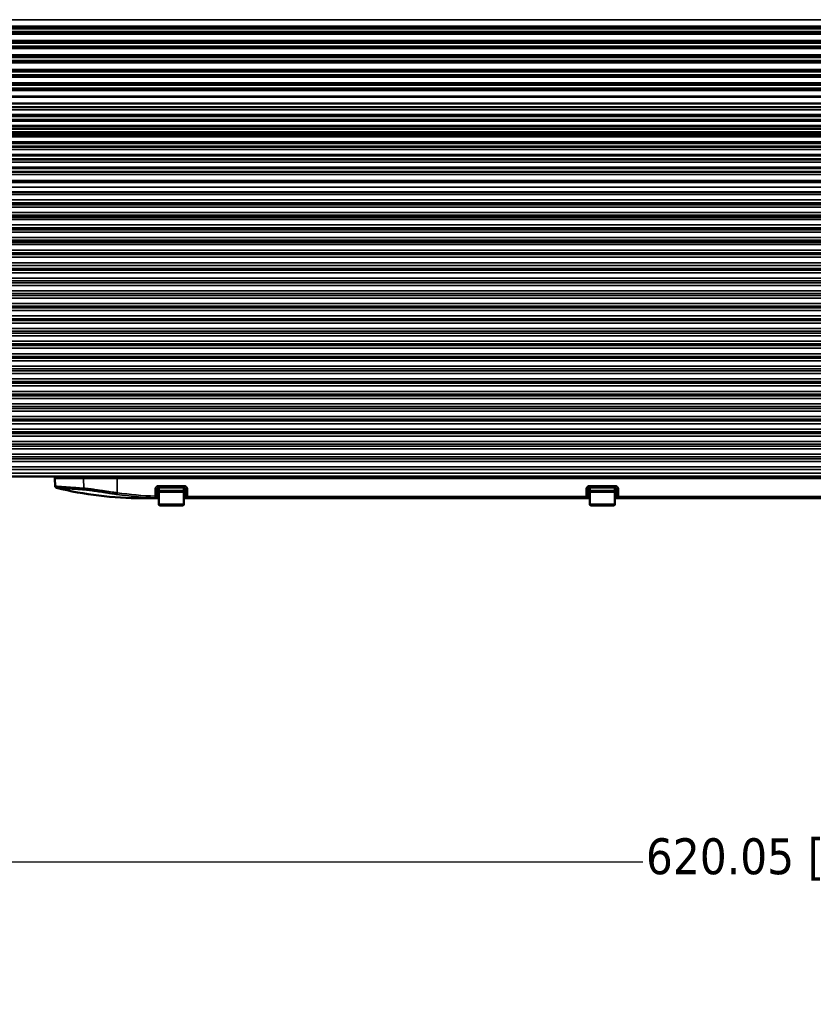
# Paper-space layout 'Sheet_1' of a CAD drawing. Header units: millimetres. Extents: x 0 to 118, y 0 to 118.
# Tile 55 of 206: x 19 to 28, y 50 to 61. Entities that reach past the tile are written whole.
import ezdxf

# ---------------------------------------------------------------- set-up
doc = ezdxf.new("R2010")
doc.units = ezdxf.units.MM
for name, color, linetype, lineweight in [('Dimension (ANSI)', 7, 'Continuous', 25), ('Visible (ANSI)', 7, 'Continuous', 50), ('Visible Narrow (ANSI)', 7, 'Continuous', 35)]:
    doc.layers.add(name, color=color, linetype=linetype, lineweight=lineweight)
doc.styles.add('Note Text (ANSI)', font='tahoma.ttf')
doc.dimstyles.new('Default - mm (ANSI)', dxfattribs={"dimtxt": 0.393701, "dimasz": 0.098425, "dimexe": 0.125, "dimexo": 0.063, "dimgap": 0.031496, "dimtad": 0, "dimtoh": 1, "dimlfac": 25.4, "dimrnd": 1e-08, "dimzin": 4, "dimdsep": 46, "dimtxsty": 'Note Text (ANSI)', "dimcen": 0.09, "dimdle": 0.393701, "dimclrd": 256, "dimclre": 256, "dimclrt": 256, "dimadec": 1, "dimazin": 1, "dimtfac": 0.3048, "dimtofl": 0, "dimtmove": 0, "dimatfit": 3, "dimfxl": 1, "dimtolj": 1, "dimtzin": 4, "dimlwd": -1, "dimlwe": -1, "dimarcsym": 0})

# ---------------------------------------------------------------- blocks, each defined once
blk = doc.blocks.new('*D12')
at = {"layer": 'Defpoints', "color": 0, "transparency": 16777216}
for p in [(15.92, 58.663), (40.332, 58.653), (15.92, 51.732)]:
    blk.add_point(p, dxfattribs=at)
at = {"layer": 'Dimension (ANSI)', "transparency": 16777216}
for p, q in [((15.92, 58.6), (15.92, 51.607)), ((40.332, 58.59), (40.332, 51.607)), ((16.019, 51.732), (26.192, 51.732)), ((40.233, 51.732), (30.06, 51.732))]:
    blk.add_line(p, q, dxfattribs=at)
for points in [[(16.019, 51.748), (16.019, 51.715), (15.92, 51.732)], [(40.233, 51.748), (40.233, 51.715), (40.332, 51.732)]]:
    blk.add_solid(points, dxfattribs=at)
at = {"layer": 'Dimension (ANSI)', "transparency": 16777216, "insert": (26.224, 51.989), "char_height": 0.3937, "attachment_point": 1, "style": 'Note Text (ANSI)'}
blk.add_mtext('\\A1;620.05 [24.4 in]', dxfattribs=at)

psp = doc.layouts.new('Sheet_1')

# ---------------------------------------------------------------- linework, layer by layer
at = {"layer": 'Visible (ANSI)'}
for p, q in [((47.4311, 60.87469), (8.78543, 60.87469)), ((47.4311, 60.87445), (8.78543, 60.87445)), ((47.4311, 60.8742), (8.78543, 60.8742)), ((47.4311, 60.87396), (8.78543, 60.87396)), ((47.4311, 60.87372), (8.78543, 60.87372)), ((47.4311, 60.87348), (8.78543, 60.87348)), ((47.4311, 60.87323), (8.78543, 60.87323)), ((47.4311, 60.87299), (8.78543, 60.87299)), ((47.4311, 60.87275), (8.78543, 60.87275)), ((47.4311, 60.87251), (8.78543, 60.87251)), ((47.4311, 60.87226), (8.78543, 60.87226)), ((47.4311, 60.87202), (8.78543, 60.87202)), ((47.4311, 60.87178), (8.78543, 60.87178)), ((47.4311, 60.87154), (8.78543, 60.87154)), ((47.4311, 60.87131), (8.78543, 60.87131)), ((47.4311, 60.87082), (8.78543, 60.87082)), ((47.4311, 60.83145), (8.78543, 60.83145)), ((47.4311, 60.8311), (8.78543, 60.8311)), ((47.4311, 60.83087), (8.78543, 60.83087)), ((47.4311, 60.83064), (8.78543, 60.83064)), ((47.4311, 60.83041), (8.78543, 60.83041)), ((47.4311, 60.83018), (8.78543, 60.83018)), ((47.4311, 60.82995), (8.78543, 60.82995)), ((47.4311, 60.82971), (8.78543, 60.82971)), ((47.4311, 60.82948), (8.78543, 60.82948)), ((47.4311, 60.82926), (8.78543, 60.82926)), ((47.4311, 60.82903), (8.78543, 60.82903)), ((47.4311, 60.8288), (8.78543, 60.8288)), ((47.4311, 60.82856), (8.78543, 60.82856)), ((47.4311, 60.82833), (8.78543, 60.82833)), ((47.4311, 60.8281), (8.78543, 60.8281)), ((47.4311, 60.82788), (8.78543, 60.82788)), ((47.4311, 60.71707), (8.78543, 60.71707)), ((47.4311, 60.71684), (8.78543, 60.71684)), ((47.4311, 60.7166), (8.78543, 60.7166)), ((47.4311, 60.71637), (8.78543, 60.71637)), ((47.4311, 60.71613), (8.78543, 60.71613)), ((47.4311, 60.71589), (8.78543, 60.71589)), ((47.4311, 60.71566), (8.78543, 60.71566)), ((47.4311, 60.71542), (8.78543, 60.71542)), ((47.4311, 60.71518), (8.78543, 60.71518)), ((47.4311, 60.71495), (8.78543, 60.71495)), ((47.4311, 60.71471), (8.78543, 60.71471)), ((47.4311, 60.71448), (8.78543, 60.71448)), ((47.4311, 60.71424), (8.78543, 60.71424)), ((47.4311, 60.71402), (8.78543, 60.71402)), ((47.4311, 60.71353), (8.78543, 60.71353)), ((47.4311, 60.67416), (8.78543, 60.67416)), ((47.4311, 60.67381), (8.78543, 60.67381)), ((47.4311, 60.67357), (8.78543, 60.67357)), ((47.4311, 60.67333), (8.78543, 60.67333)), ((47.4311, 60.6731), (8.78543, 60.6731)), ((47.4311, 60.67286), (8.78543, 60.67286)), ((47.4311, 60.67262), (8.78543, 60.67262)), ((47.4311, 60.67239), (8.78543, 60.67239)), ((47.4311, 60.67215), (8.78543, 60.67215)), ((47.4311, 60.67192), (8.78543, 60.67192)), ((47.4311, 60.67168), (8.78543, 60.67168)), ((47.4311, 60.67144), (8.78543, 60.67144)), ((47.4311, 60.67121), (8.78543, 60.67121)), ((47.4311, 60.67097), (8.78543, 60.67097)), ((47.4311, 60.67074), (8.78543, 60.67074)), ((47.4311, 60.6705), (8.78543, 60.6705)), ((47.4311, 60.55959), (8.78543, 60.55959)), ((47.4311, 60.55936), (8.78543, 60.55936)), ((47.4311, 60.55912), (8.78543, 60.55912)), ((47.4311, 60.55888), (8.78543, 60.55888)), ((47.4311, 60.55865), (8.78543, 60.55865)), ((47.4311, 60.55841), (8.78543, 60.55841)), ((47.4311, 60.55818), (8.78543, 60.55818)), ((47.4311, 60.55794), (8.78543, 60.55794)), ((47.4311, 60.5577), (8.78543, 60.5577)), ((47.4311, 60.55747), (8.78543, 60.55747)), ((47.4311, 60.55723), (8.78543, 60.55723)), ((47.4311, 60.557), (8.78543, 60.557)), ((47.4311, 60.55676), (8.78543, 60.55676)), ((47.4311, 60.55654), (8.78543, 60.55654)), ((47.4311, 60.55605), (8.78543, 60.55605)), ((47.4311, 60.51668), (8.78543, 60.51668)), ((47.4311, 60.51633), (8.78543, 60.51633)), ((47.4311, 60.51609), (8.78543, 60.51609)), ((47.4311, 60.51585), (8.78543, 60.51585)), ((47.4311, 60.51562), (8.78543, 60.51562)), ((47.4311, 60.51538), (8.78543, 60.51538)), ((47.4311, 60.51514), (8.78543, 60.51514)), ((47.4311, 60.51491), (8.78543, 60.51491)), ((47.4311, 60.51467), (8.78543, 60.51467)), ((47.4311, 60.51444), (8.78543, 60.51444)), ((47.4311, 60.5142), (8.78543, 60.5142)), ((47.4311, 60.51396), (8.78543, 60.51396)), ((47.4311, 60.51373), (8.78543, 60.51373)), ((47.4311, 60.51349), (8.78543, 60.51349)), ((47.4311, 60.51326), (8.78543, 60.51326)), ((47.4311, 60.51302), (8.78543, 60.51302)), ((8.78543, 60.41778), (47.4311, 60.41779)), ((8.78543, 60.40211), (47.4311, 60.40211)), ((47.4311, 60.40188), (8.78543, 60.40188)), ((47.4311, 60.40164), (8.78543, 60.40164)), ((47.4311, 60.4014), (8.78543, 60.4014)), ((47.4311, 60.40117), (8.78543, 60.40117)), ((47.4311, 60.40093), (8.78543, 60.40093)), ((47.4311, 60.4007), (8.78543, 60.4007)), ((47.4311, 60.40046), (8.78543, 60.40046)), ((47.4311, 60.40022), (8.78543, 60.40022)), ((47.4311, 60.39999), (8.78543, 60.39999)), ((47.4311, 60.39975), (8.78543, 60.39975)), ((47.4311, 60.39951), (8.78543, 60.39951)), ((47.4311, 60.39928), (8.78543, 60.39928)), ((8.78543, 60.39906), (47.4311, 60.39906)), ((47.4311, 60.39857), (8.78543, 60.39857)), ((47.4311, 60.3592), (8.78543, 60.3592)), ((47.4311, 60.35885), (8.78543, 60.35885)), ((47.4311, 60.35861), (8.78543, 60.35861)), ((47.4311, 60.35837), (8.78543, 60.35837)), ((47.4311, 60.35814), (8.78543, 60.35814)), ((47.4311, 60.3579), (8.78543, 60.3579)), ((47.4311, 60.35766), (8.78543, 60.35766)), ((47.4311, 60.35743), (8.78543, 60.35743)), ((47.4311, 60.35719), (8.78543, 60.35719)), ((47.4311, 60.35696), (8.78543, 60.35696)), ((47.4311, 60.35672), (8.78543, 60.35672)), ((47.4311, 60.35648), (8.78543, 60.35648)), ((47.4311, 60.35625), (8.78543, 60.35625)), ((47.4311, 60.35601), (8.78543, 60.35601)), ((8.78543, 60.35577), (47.4311, 60.35577)), ((47.4311, 60.34133), (8.78543, 60.34133)), ((47.4311, 60.25424), (8.78543, 60.25424)), ((47.4311, 60.254), (8.78543, 60.254)), ((47.4311, 60.25377), (8.78543, 60.25377)), ((47.4311, 60.25353), (8.78543, 60.25353)), ((47.4311, 60.25329), (8.78543, 60.25329)), ((47.4311, 60.25306), (8.78543, 60.25306)), ((47.4311, 60.25282), (8.78543, 60.25282)), ((47.4311, 60.25259), (8.78543, 60.25259)), ((47.4311, 60.25235), (8.78543, 60.25235)), ((47.4311, 60.25211), (8.78543, 60.25211)), ((47.4311, 60.25188), (8.78543, 60.25188)), ((47.4311, 60.25164), (8.78543, 60.25164)), ((47.4311, 60.25142), (8.78543, 60.25142)), ((47.4311, 60.25093), (8.78543, 60.25093)), ((47.4311, 60.21156), (8.78543, 60.21156)), ((47.4311, 60.21121), (8.78543, 60.21121)), ((47.4311, 60.21097), (8.78543, 60.21097)), ((47.4311, 60.21074), (8.78543, 60.21074)), ((47.4311, 60.2105), (8.78543, 60.2105)), ((47.4311, 60.21026), (8.78543, 60.21026)), ((47.4311, 60.21003), (8.78543, 60.21003)), ((47.4311, 60.20979), (8.78543, 60.20979)), ((47.4311, 60.20955), (8.78543, 60.20955)), ((47.4311, 60.20932), (8.78543, 60.20932)), ((47.4311, 60.20908), (8.78543, 60.20908)), ((47.4311, 60.20885), (8.78543, 60.20885)), ((47.4311, 60.20861), (8.78543, 60.20861)), ((47.4311, 60.20837), (8.78543, 60.20837)), ((47.4311, 60.20814), (8.78543, 60.20814)), ((8.78543, 60.04818), (47.4311, 60.04818)), ((47.4311, 60.04794), (8.78543, 60.04794)), ((47.4311, 60.0477), (8.78543, 60.0477)), ((47.4311, 60.04747), (8.78543, 60.04747)), ((47.4311, 60.04723), (8.78543, 60.04723)), ((8.78543, 60.04701), (47.4311, 60.04701)), ((47.4311, 60.04652), (8.78543, 60.04652)), ((47.4311, 60.00715), (8.78543, 60.00715)), ((47.4311, 60.0068), (8.78543, 60.0068)), ((47.4311, 60.00656), (8.78543, 60.00656)), ((47.4311, 60.00633), (8.78543, 60.00633)), ((47.4311, 60.00609), (8.78543, 60.00609)), ((8.78543, 60.00585), (47.4311, 60.00585)), ((8.78543, 59.90991), (47.4311, 59.90991)), ((47.4311, 59.90967), (8.78543, 59.90967)), ((47.4311, 59.90944), (8.78543, 59.90944)), ((8.78543, 59.90921), (47.4311, 59.90921)), ((47.4311, 59.90873), (8.78543, 59.90873)), ((47.4311, 59.86936), (8.78543, 59.86936)), ((47.4311, 59.869), (8.78543, 59.869)), ((47.4311, 59.86877), (8.78543, 59.86877)), ((47.4311, 59.86853), (8.78543, 59.86853)), ((47.4311, 59.86829), (8.78543, 59.86829)), ((8.78543, 59.80172), (47.4311, 59.80172)), ((8.78543, 59.77211), (47.4311, 59.77211)), ((47.4311, 59.77188), (8.78543, 59.77188)), ((47.4311, 59.77164), (8.78543, 59.77164)), ((8.78543, 59.77142), (47.4311, 59.77142)), ((47.4311, 59.77093), (8.78543, 59.77093)), ((47.4311, 59.73156), (8.78543, 59.73156)), ((47.4311, 59.73121), (8.78543, 59.73121)), ((47.4311, 59.73097), (8.78543, 59.73097)), ((47.4311, 59.73074), (8.78543, 59.73074)), ((47.4311, 59.7305), (8.78543, 59.7305)), ((47.4311, 59.73026), (8.78543, 59.73026)), ((8.78543, 59.73003), (47.4311, 59.73003)), ((47.4311, 59.70507), (8.78543, 59.70507)), ((8.78543, 59.61581), (47.4311, 59.61581)), ((47.4311, 59.61558), (8.78543, 59.61558)), ((47.4311, 59.61534), (8.78543, 59.61534)), ((47.4311, 59.61511), (8.78543, 59.61511)), ((47.4311, 59.61487), (8.78543, 59.61487)), ((47.4311, 59.61463), (8.78543, 59.61463)), ((47.4311, 59.6144), (8.78543, 59.6144)), ((47.4311, 59.61416), (8.78543, 59.61416)), ((8.78543, 59.61394), (47.4311, 59.61394)), ((47.4311, 59.61345), (8.78543, 59.61345)), ((47.4311, 59.57408), (8.78543, 59.57408)), ((47.4311, 59.57373), (8.78543, 59.57373)), ((47.4311, 59.57349), (8.78543, 59.57349)), ((47.4311, 59.57326), (8.78543, 59.57326)), ((47.4311, 59.57302), (8.78543, 59.57302)), ((47.4311, 59.57278), (8.78543, 59.57278)), ((47.4311, 59.57255), (8.78543, 59.57255)), ((47.4311, 59.57231), (8.78543, 59.57231)), ((8.78543, 59.57207), (47.4311, 59.57207)), ((8.78543, 59.47731), (47.4311, 59.47731)), ((47.4311, 59.47707), (8.78543, 59.47707)), ((47.4311, 59.47684), (8.78543, 59.47684)), ((47.4311, 59.4766), (8.78543, 59.4766)), ((47.4311, 59.47637), (8.78543, 59.47637)), ((8.78543, 59.47614), (47.4311, 59.47614)), ((47.4311, 59.47566), (8.78543, 59.47566)), ((47.4311, 59.43629), (8.78543, 59.43629)), ((47.4311, 59.43593), (8.78543, 59.43593)), ((47.4311, 59.4357), (8.78543, 59.4357)), ((47.4311, 59.43546), (8.78543, 59.43546)), ((47.4311, 59.43522), (8.78543, 59.43522)), ((47.4311, 59.43499), (8.78543, 59.43499)), ((8.78543, 59.43475), (47.4311, 59.43475)), ((47.4311, 59.33904), (8.78543, 59.33904)), ((47.4311, 59.33881), (8.78543, 59.33881)), ((47.4311, 59.33857), (8.78543, 59.33857)), ((47.4311, 59.33835), (8.78543, 59.33835)), ((47.4311, 59.33786), (8.78543, 59.33786)), ((47.4311, 59.29849), (8.78543, 59.29849)), ((47.4311, 59.29814), (8.78543, 59.29814)), ((47.4311, 59.2979), (8.78543, 59.2979)), ((47.4311, 59.29766), (8.78543, 59.29766)), ((39.13189, 59.18342), (17.08465, 59.18342)), ((17.08465, 59.07595), (39.13189, 59.07595)), ((17.08465, 58.93868), (39.13189, 58.93868)), ((17.08465, 58.80141), (39.13189, 58.80141)), ((17.08465, 58.66414), (39.13189, 58.66414)), ((17.08465, 58.52687), (39.13189, 58.52687)), ((20.31193, 55.95507), (17.11221, 55.95507)), ((20.31193, 55.95507), (20.42832, 55.95507)), ((20.42832, 55.95507), (35.78822, 55.95507)), ((19.74764, 55.84994), (19.74321, 55.93436)), ((20.95908, 55.83696), (20.88386, 55.83696)), ((20.88386, 55.79759), (20.88386, 55.83696)), ((20.95908, 55.83696), (21.08423, 55.83696)), ((21.15945, 55.83696), (21.08423, 55.83696)), ((21.15804, 55.83696), (21.15804, 55.79759)), ((25.68349, 55.83696), (25.60827, 55.83696)), ((25.60827, 55.79759), (25.60827, 55.83696)), ((25.68349, 55.83696), (25.80864, 55.83696)), ((25.88386, 55.83696), (25.80864, 55.83696)), ((25.88245, 55.83696), (25.88245, 55.79759)), ((20.86417, 55.74188), (20.86417, 55.81728)), ((20.86417, 55.74254), (20.86417, 55.74155)), ((20.86417, 55.741), (20.86417, 55.74069)), ((21.15804, 55.79759), (20.88386, 55.79759)), ((20.88386, 55.65192), (20.88386, 55.78578)), ((21.15945, 55.65192), (21.15945, 55.78578)), ((21.17913, 55.81728), (21.17913, 55.73854)), ((25.58858, 55.73854), (25.58858, 55.81728)), ((25.88245, 55.79759), (25.60827, 55.79759)), ((25.60827, 55.65192), (25.60827, 55.78578)), ((25.88386, 55.65192), (25.88386, 55.78578)), ((25.90354, 55.81728), (25.90354, 55.73854)), ((20.88386, 55.71885), (20.69923, 55.71885)), ((20.89567, 55.64011), (21.14764, 55.64011)), ((21.15945, 55.71885), (21.19882, 55.71885)), ((25.5689, 55.71885), (21.19882, 55.71885)), ((25.5689, 55.71885), (25.60827, 55.71885)), ((25.62008, 55.64011), (25.87205, 55.64011)), ((25.88386, 55.71885), (25.92323, 55.71885)), ((30.29331, 55.71885), (25.92323, 55.71885))]:
    psp.add_line(p, q, dxfattribs=at)
for centre, radius, start, end in [((19.76287, 55.93539), 0.01969, 90, 183), ((20.69923, 59.65586), 3.93701, 256.237147, 270), ((20.89567, 55.78578), 0.01181, 90, 180), ((21.14764, 55.78578), 0.01181, 0, 90), ((21.19882, 55.73854), 0.01969, 180, 270), ((25.5689, 55.73854), 0.01969, 270, 0), ((25.62008, 55.78578), 0.01181, 90, 180), ((25.87205, 55.78578), 0.01181, 0, 90), ((25.92323, 55.73854), 0.01969, 180, 270), ((20.89567, 55.65192), 0.01181, 180, 270.000016), ((21.14764, 55.65192), 0.01181, 269.999984, 0), ((25.62008, 55.65192), 0.01181, 180, 270.000016), ((25.87205, 55.65192), 0.01181, 269.999984, 0)]:
    psp.add_arc(centre, radius, start, end, dxfattribs=at)
psp.add_ellipse((20.84449, 55.74069), major_axis=(0.01968, 0), ratio=0.99996082, start_param=0, end_param=0.00003852, dxfattribs=at)
for points, knots in [([(19.76261, 55.83192), (19.76039, 55.83246), (19.75822, 55.83338), (19.75457, 55.83581), (19.75302, 55.83729), (19.75045, 55.84059), (19.74941, 55.84246), (19.74811, 55.84619), (19.74776, 55.84807), (19.74766, 55.84994)], [0, 0, 0, 0, 0.0174299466, 0.0174299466, 0.0333872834, 0.0333872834, 0.0492737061, 0.0492737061, 0.0635282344, 0.0635282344, 0.0635282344, 0.0635282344]), ([(20.86417, 55.81728), (20.86417, 55.81906), (20.86442, 55.82085), (20.8649, 55.82257), (20.86533, 55.82412), (20.86595, 55.8256), (20.86674, 55.82699), (20.86744, 55.82823), (20.86827, 55.82939), (20.86922, 55.83044), (20.86945, 55.8307), (20.86969, 55.83095), (20.86994, 55.8312), (20.87058, 55.83183), (20.87126, 55.83243), (20.87197, 55.83297), (20.87286, 55.83364), (20.87381, 55.83424), (20.8748, 55.83476), (20.87573, 55.83524), (20.87669, 55.83564), (20.87768, 55.83597), (20.87866, 55.83629), (20.87966, 55.83654), (20.88067, 55.8367), (20.88172, 55.83688), (20.88279, 55.83696), (20.88386, 55.83696)], [0, 0, 0, 0, 0.17323558, 0.17323558, 0.17323558, 0.32835311, 0.32835311, 0.32835311, 0.46611699, 0.46611699, 0.46611699, 0.5, 0.5, 0.5, 0.58743566, 0.58743566, 0.58743566, 0.69586878, 0.69586878, 0.69586878, 0.79701373, 0.79701373, 0.79701373, 0.89647135, 0.89647135, 0.89647135, 1, 1, 1, 1]), ([(21.15945, 55.83696), (21.16122, 55.83696), (21.163, 55.83672), (21.16471, 55.83625), (21.16624, 55.83582), (21.16772, 55.83521), (21.1691, 55.83443), (21.17032, 55.83375), (21.17147, 55.83293), (21.17251, 55.832), (21.17281, 55.83174), (21.1731, 55.83146), (21.17338, 55.83118), (21.17397, 55.8306), (21.17452, 55.82997), (21.17503, 55.82931), (21.1757, 55.82843), (21.17631, 55.8275), (21.17683, 55.82652), (21.17732, 55.8256), (21.17774, 55.82463), (21.17808, 55.82364), (21.17842, 55.82265), (21.17868, 55.82163), (21.17885, 55.8206), (21.17904, 55.8195), (21.17913, 55.81839), (21.17913, 55.81728)], [0, 0, 0, 0, 0.17184334, 0.17184334, 0.17184334, 0.32542916, 0.32542916, 0.32542916, 0.46131872, 0.46131872, 0.46131872, 0.5, 0.5, 0.5, 0.58082109, 0.58082109, 0.58082109, 0.68848849, 0.68848849, 0.68848849, 0.79025652, 0.79025652, 0.79025652, 0.89204998, 0.89204998, 0.89204998, 1, 1, 1, 1]), ([(25.58858, 55.81728), (25.58858, 55.81906), (25.58883, 55.82085), (25.58931, 55.82257), (25.58974, 55.82412), (25.59036, 55.8256), (25.59115, 55.82699), (25.59185, 55.82823), (25.59268, 55.82939), (25.59363, 55.83044), (25.59386, 55.8307), (25.5941, 55.83095), (25.59435, 55.8312), (25.59499, 55.83183), (25.59567, 55.83243), (25.59638, 55.83297), (25.59727, 55.83364), (25.59822, 55.83424), (25.59921, 55.83476), (25.60014, 55.83524), (25.6011, 55.83564), (25.60209, 55.83597), (25.60307, 55.83629), (25.60407, 55.83654), (25.60508, 55.8367), (25.60613, 55.83688), (25.6072, 55.83696), (25.60827, 55.83696)], [0, 0, 0, 0, 0.17323558, 0.17323558, 0.17323558, 0.32835311, 0.32835311, 0.32835311, 0.46611699, 0.46611699, 0.46611699, 0.5, 0.5, 0.5, 0.58743566, 0.58743566, 0.58743566, 0.69586878, 0.69586878, 0.69586878, 0.79701373, 0.79701373, 0.79701373, 0.89647135, 0.89647135, 0.89647135, 1, 1, 1, 1]), ([(25.88386, 55.83696), (25.88563, 55.83696), (25.88741, 55.83672), (25.88912, 55.83625), (25.89065, 55.83582), (25.89213, 55.83521), (25.89351, 55.83443), (25.89473, 55.83375), (25.89588, 55.83293), (25.89692, 55.832), (25.89722, 55.83174), (25.89751, 55.83146), (25.89779, 55.83118), (25.89838, 55.8306), (25.89893, 55.82997), (25.89944, 55.82931), (25.90011, 55.82843), (25.90072, 55.8275), (25.90124, 55.82652), (25.90173, 55.8256), (25.90215, 55.82463), (25.90249, 55.82364), (25.90283, 55.82265), (25.90309, 55.82163), (25.90326, 55.8206), (25.90345, 55.8195), (25.90354, 55.81839), (25.90354, 55.81728)], [0, 0, 0, 0, 0.17184334, 0.17184334, 0.17184334, 0.32542916, 0.32542916, 0.32542916, 0.46131872, 0.46131872, 0.46131872, 0.5, 0.5, 0.5, 0.58082109, 0.58082109, 0.58082109, 0.68848849, 0.68848849, 0.68848849, 0.79025652, 0.79025652, 0.79025652, 0.89204998, 0.89204998, 0.89204998, 1, 1, 1, 1])]:
    psp.add_open_spline(points, degree=3, knots=knots, dxfattribs=at)
psp.add_open_spline([(20.86417, 55.74188), (20.86417, 55.74143), (20.86417, 55.74103), (20.86417, 55.74069)], degree=3, dxfattribs=at)
at = {"layer": 'Visible Narrow (ANSI)'}
for p, q in [((47.4311, 60.96634), (8.78543, 60.96634)), ((8.78543, 60.89494), (47.4311, 60.89494)), ((47.4311, 60.87469), (8.78543, 60.87469)), ((47.4311, 60.80876), (8.78543, 60.80876)), ((8.78543, 60.73733), (47.4311, 60.73733)), ((47.4311, 60.65138), (8.78543, 60.65138)), ((8.78543, 60.57985), (47.4311, 60.57985)), ((47.4311, 60.4939), (8.78543, 60.4939)), ((8.78543, 60.27431), (47.4311, 60.27431)), ((47.4311, 60.18902), (8.78543, 60.18902)), ((8.78543, 60.12809), (47.4311, 60.12809)), ((47.4311, 60.11544), (8.78543, 60.11544)), ((8.78543, 59.97721), (47.4311, 59.97721)), ((8.78543, 59.92609), (47.4311, 59.92609)), ((8.78543, 59.85254), (47.4311, 59.85254)), ((8.78543, 59.72765), (47.4311, 59.72765)), ((47.4311, 59.6825), (8.78543, 59.6825)), ((8.78543, 59.62568), (47.4311, 59.62568)), ((47.4311, 59.54257), (8.78543, 59.54257)), ((8.78543, 59.48718), (47.4311, 59.48718)), ((47.4311, 59.40525), (8.78543, 59.40525)), ((8.78543, 59.34891), (47.4311, 59.34891)), ((47.4311, 59.26816), (8.78543, 59.26816)), ((8.78543, 59.20251), (47.4311, 59.20251)), ((39.13189, 59.12992), (17.08465, 59.12992)), ((17.08465, 59.04874), (39.13189, 59.04874)), ((17.08465, 58.98956), (39.13189, 58.98956)), ((39.13189, 58.9588), (17.08465, 58.9588)), ((17.08465, 58.91147), (39.13189, 58.91147)), ((17.08465, 58.85229), (39.13189, 58.85229)), ((39.13189, 58.82153), (17.08465, 58.82153)), ((17.08465, 58.7742), (39.13189, 58.7742)), ((39.13189, 58.68426), (17.08465, 58.68426)), ((17.11221, 58.71502), (39.10433, 58.71502)), ((17.11221, 58.63693), (39.10433, 58.63693)), ((39.13189, 58.54699), (17.08465, 58.54699)), ((17.11221, 58.57775), (39.10433, 58.57775)), ((17.11221, 58.49966), (39.10433, 58.49966)), ((17.11221, 58.44048), (39.10433, 58.44048)), ((17.08465, 58.40972), (39.13189, 58.40972)), ((17.08465, 58.39085), (39.13189, 58.39086)), ((17.11221, 58.36239), (39.10433, 58.36239)), ((17.08465, 58.27105), (39.13189, 58.27105)), ((39.13189, 58.23725), (17.08465, 58.23725)), ((17.08465, 58.21885), (39.13189, 58.21885)), ((17.11221, 58.30101), (39.10433, 58.30101)), ((39.13189, 58.10074), (17.08465, 58.10074)), ((39.10433, 58.18932), (17.11221, 58.18932)), ((39.10433, 58.13027), (17.11221, 58.13027)), ((17.08465, 58.08106), (39.13189, 58.08106)), ((39.10433, 58.05153), (17.11221, 58.05153)), ((39.10433, 57.99247), (17.11221, 57.99247)), ((39.13189, 57.96295), (17.08465, 57.96295)), ((17.08465, 57.94326), (39.13189, 57.94326)), ((39.10433, 57.91373), (17.11221, 57.91373)), ((39.13189, 57.82515), (17.08465, 57.82515)), ((17.08465, 57.80547), (39.13189, 57.80547)), ((39.10433, 57.85468), (17.11221, 57.85468)), ((39.10433, 57.77594), (17.11221, 57.77594)), ((39.13189, 57.68736), (17.08465, 57.68736)), ((17.08465, 57.66767), (39.13189, 57.66767)), ((39.10433, 57.71688), (17.11221, 57.71688)), ((39.10433, 57.63814), (17.11221, 57.63814)), ((39.10433, 57.57909), (17.11221, 57.57909)), ((39.13189, 57.54956), (17.08465, 57.54956)), ((17.08465, 57.52988), (39.13189, 57.52988)), ((39.10433, 57.50035), (17.11221, 57.50035)), ((39.13189, 57.41177), (17.08465, 57.41177)), ((17.08465, 57.39208), (39.13189, 57.39208)), ((39.10433, 57.44129), (17.11221, 57.44129)), ((39.10433, 57.36255), (17.11221, 57.36255)), ((39.13189, 57.27397), (17.08465, 57.27397)), ((17.08465, 57.25429), (39.13189, 57.25429)), ((39.10433, 57.3035), (17.11221, 57.3035)), ((39.13189, 57.13617), (17.08465, 57.13617)), ((39.10433, 57.22476), (17.11221, 57.22476)), ((39.10433, 57.1657), (17.11221, 57.1657)), ((17.08465, 57.11649), (39.13189, 57.11649)), ((39.10433, 57.08696), (17.11221, 57.08696)), ((39.10433, 57.02791), (17.11221, 57.02791)), ((39.13189, 56.99838), (17.08465, 56.99838)), ((17.08465, 56.97869), (39.13189, 56.97869)), ((39.10433, 56.94917), (17.11221, 56.94917)), ((39.13189, 56.86058), (17.08465, 56.86058)), ((17.08465, 56.8409), (39.13189, 56.8409)), ((39.10433, 56.89011), (17.11221, 56.89011)), ((39.10433, 56.81137), (17.11221, 56.81137)), ((39.13189, 56.72279), (17.08465, 56.72279)), ((17.08465, 56.7031), (39.13189, 56.7031)), ((39.10433, 56.75232), (17.11221, 56.75232)), ((39.13189, 56.58499), (17.08465, 56.58499)), ((39.10433, 56.67358), (17.11221, 56.67358)), ((39.10433, 56.61452), (17.11221, 56.61452)), ((17.08465, 56.56531), (39.13189, 56.56531)), ((39.10433, 56.53578), (17.11221, 56.53578)), ((39.10433, 56.47673), (17.11221, 56.47673)), ((39.13189, 56.4472), (17.08465, 56.4472)), ((17.08465, 56.42751), (39.13189, 56.42751)), ((39.10433, 56.39799), (17.11221, 56.39799)), ((39.13189, 56.3094), (17.08465, 56.3094)), ((17.08465, 56.28972), (39.13189, 56.28972)), ((39.10433, 56.33893), (17.11221, 56.33893)), ((39.10433, 56.26019), (17.11221, 56.26019)), ((39.13189, 56.17161), (17.08465, 56.17161)), ((17.08465, 56.15192), (39.13189, 56.15192)), ((39.10433, 56.20114), (17.11221, 56.20114)), ((39.10433, 56.1224), (17.11221, 56.1224)), ((39.10433, 56.06334), (17.11221, 56.06334)), ((39.13189, 56.03381), (17.08465, 56.03381)), ((17.08465, 55.99444), (39.13189, 55.99444)), ((20.42832, 55.93436), (20.42832, 55.95507)), ((19.74321, 55.93436), (20.05654, 55.93436)), ((20.05654, 55.93436), (20.42832, 55.93436)), ((20.06181, 55.82823), (20.05654, 55.93436)), ((35.78822, 55.93436), (20.42832, 55.93436)), ((20.42832, 55.93436), (20.42832, 55.77811)), ((20.88386, 55.85562), (21.15945, 55.85562)), ((20.88386, 55.83696), (20.88386, 55.85562)), ((21.15945, 55.85562), (21.15945, 55.83696)), ((25.60827, 55.85562), (25.88386, 55.85562)), ((25.60827, 55.83696), (25.60827, 55.85562)), ((25.88386, 55.85562), (25.88386, 55.83696)), ((20.84379, 55.72221), (20.84379, 55.72101)), ((20.84449, 55.74085), (20.84449, 55.81625)), ((20.88386, 55.81728), (20.86417, 55.81728)), ((20.88386, 55.78578), (21.15945, 55.78578)), ((21.17913, 55.81728), (21.15804, 55.81728)), ((21.15945, 55.73854), (21.17913, 55.73854)), ((21.19882, 55.81625), (21.19882, 55.73751)), ((21.19882, 55.73751), (25.5689, 55.73751)), ((21.19882, 55.71885), (21.19882, 55.73751)), ((25.5689, 55.73751), (25.5689, 55.81625)), ((25.5689, 55.73751), (25.5689, 55.71885)), ((25.60827, 55.81728), (25.58858, 55.81728)), ((25.58858, 55.73854), (25.60827, 55.73854)), ((25.60827, 55.78578), (25.88386, 55.78578)), ((25.90354, 55.81728), (25.88245, 55.81728)), ((25.88386, 55.73854), (25.90354, 55.73854)), ((25.92323, 55.81625), (25.92323, 55.73751)), ((25.92323, 55.73751), (30.29331, 55.73751)), ((25.92323, 55.71885), (25.92323, 55.73751)), ((21.15945, 55.65192), (20.88386, 55.65192)), ((25.88386, 55.65192), (25.60827, 55.65192))]:
    psp.add_line(p, q, dxfattribs=at)
for centre, major_axis, ratio, start_param, end_param in [((20.07515, 55.93539), (0, 0.01969), 0.94693383, 0, 1.6231562), ((20.42832, 55.77914), (-0.00273, -0.0195), 0.00726225, 0.03209769, 1.51888674), ((21.01058, 59.92868), (4.21553, 0.00005), 0.99862988, 4.57315977, 4.67278707), ((21.01058, 59.92773), (-4.19591, -0.00005), 0.99862988, 1.43156771, 1.53119136), ((20.84449, 55.74188), (-0.00078, -0.01967), 0.00207197, 0.02275225, 1.51852671), ((20.84449, 55.74188), (0.01969, 0), 0.99993249, 4.6742538, 6.28313177), ((20.84449, 55.74069), (0.01969, 0), 0.99996082, 4.6789582, 6.28318531), ((20.84449, 55.81728), (0.01969, 0), 0.05233596, 4.71242015, 6.28318531), ((20.84449, 55.74188), (0.01969, 0), 0.05233619, 4.71238904, 6.28317153), ((21.19882, 55.81728), (-0.01969, 0), 0.05233596, 0, 1.57076392), ((21.19882, 55.73854), (-0.01969, 0), 0.05233596, 0, 1.57079633), ((25.5689, 55.81728), (0.01969, 0), 0.05233596, 4.71242015, 6.28318531), ((25.5689, 55.73854), (0.01969, 0), 0.05233596, 4.71238898, 6.28318531), ((25.92323, 55.81728), (-0.01969, 0), 0.05233596, 0, 1.57076392), ((25.92323, 55.73854), (-0.01969, 0), 0.05233596, 0, 1.57079633)]:
    psp.add_ellipse(centre, major_axis=major_axis, ratio=ratio, start_param=start_param, end_param=end_param, dxfattribs=at)
for points, knots in [([(20.0618, 55.82823), (20.04033, 55.82967), (20.01993, 55.83101), (19.98709, 55.83318), (19.9741, 55.83404), (19.9408, 55.83629), (19.92146, 55.83766), (19.89321, 55.83968), (19.88332, 55.84039), (19.85871, 55.84216), (19.84484, 55.84315), (19.8213, 55.84484), (19.81133, 55.84557), (19.79238, 55.84698), (19.78369, 55.84765), (19.76911, 55.84876), (19.7632, 55.84919), (19.75799, 55.84952), (19.75733, 55.84956), (19.75269, 55.84982), (19.75002, 55.8499), (19.74798, 55.84994), (19.74764, 55.84994), (19.74765, 55.84994)], [0, 0, 0, 0, 0.10348698, 0.10348698, 0.17591092, 0.17591092, 0.29705842, 0.29705842, 0.36772292, 0.36772292, 0.48252811, 0.48252811, 0.58392232, 0.58392232, 0.69867886, 0.69867886, 0.81319923, 0.81319923, 0.83076222, 0.83076222, 0.94291573, 0.94291573, 1, 1, 1, 1]), ([(19.7626, 55.83189), (19.7626, 55.83189), (19.76416, 55.83178), (19.7673, 55.83155), (19.76851, 55.83146), (19.76996, 55.83136), (19.77164, 55.83123), (19.77759, 55.8308), (19.7865, 55.83015), (19.79833, 55.8293), (19.80399, 55.82889), (19.81032, 55.82843), (19.81731, 55.82793), (19.83258, 55.82683), (19.85103, 55.82551), (19.87263, 55.82398), (19.8778, 55.82362), (19.88316, 55.82324), (19.8887, 55.82285), (19.904, 55.82177), (19.92068, 55.82061), (19.93872, 55.81936), (19.95064, 55.81853), (19.96315, 55.81767), (19.97627, 55.81678), (19.99234, 55.81568), (20.00931, 55.81452), (20.02716, 55.81332), (20.04288, 55.81226), (20.05928, 55.81117), (20.07634, 55.81004)], [0, 0, 0, 0, 0.122032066, 0.122032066, 0.122032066, 0.169237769, 0.169237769, 0.169237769, 0.336213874, 0.336213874, 0.336213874, 0.416077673, 0.416077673, 0.416077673, 0.590460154, 0.590460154, 0.590460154, 0.632277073, 0.632277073, 0.632277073, 0.747792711, 0.747792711, 0.747792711, 0.824089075, 0.824089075, 0.824089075, 0.917624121, 0.917624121, 0.917624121, 1, 1, 1, 1]), ([(20.42832, 55.77811), (20.41737, 55.77956), (20.40642, 55.78104), (20.39035, 55.78324), (20.3852, 55.78395), (20.37173, 55.78582), (20.36342, 55.78698), (20.34755, 55.78922), (20.33998, 55.79029), (20.32369, 55.79262), (20.315, 55.79387), (20.29966, 55.79609), (20.29297, 55.79707), (20.27812, 55.79923), (20.27002, 55.80042), (20.25544, 55.80256), (20.24892, 55.80352), (20.23389, 55.80573), (20.22546, 55.80697), (20.21197, 55.80895), (20.20679, 55.80971), (20.19388, 55.81159), (20.18628, 55.8127), (20.174, 55.81447), (20.1692, 55.81516), (20.1575, 55.81682), (20.15075, 55.81777), (20.13988, 55.81927), (20.13562, 55.81986), (20.12521, 55.82126), (20.11922, 55.82205), (20.10994, 55.82324), (20.10647, 55.82367), (20.09802, 55.82471), (20.09322, 55.82527), (20.0856, 55.82612), (20.08262, 55.82643), (20.0756, 55.82714), (20.07174, 55.82749), (20.06594, 55.82795), (20.0638, 55.8281), (20.0618, 55.82823)], [0.000004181, 0.000004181, 0.000004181, 0.000004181, 0.067934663, 0.067934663, 0.1, 0.1, 0.152045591, 0.152045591, 0.2, 0.2, 0.25598053, 0.25598053, 0.3, 0.3, 0.354698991, 0.354698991, 0.4, 0.4, 0.460954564, 0.460954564, 0.5, 0.5, 0.559983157, 0.559983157, 0.6, 0.6, 0.659679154, 0.659679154, 0.7, 0.7, 0.761233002, 0.761233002, 0.8, 0.8, 0.858967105, 0.858967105, 0.9, 0.9, 0.960677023, 0.960677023, 1, 1, 1, 1]), ([(20.07634, 55.81004), (20.07619, 55.81008), (20.07602, 55.81012), (20.07586, 55.81015), (20.07515, 55.81033), (20.07448, 55.81054), (20.07385, 55.81078), (20.0734, 55.81096), (20.07298, 55.81114), (20.07256, 55.81135), (20.07218, 55.81154), (20.0718, 55.81174), (20.07143, 55.81196), (20.07089, 55.81228), (20.07037, 55.81262), (20.06987, 55.81299), (20.06932, 55.81338), (20.0688, 55.81379), (20.06832, 55.81422), (20.06814, 55.81437), (20.06797, 55.81453), (20.06781, 55.81468), (20.06737, 55.8151), (20.06697, 55.81553), (20.06659, 55.81597), (20.06643, 55.81615), (20.06627, 55.81634), (20.06613, 55.81653), (20.06577, 55.81697), (20.06544, 55.81743), (20.06513, 55.8179), (20.0648, 55.8184), (20.06449, 55.81892), (20.0642, 55.81945), (20.06393, 55.81996), (20.06367, 55.82048), (20.06344, 55.82103), (20.06335, 55.82124), (20.06327, 55.82145), (20.06318, 55.82166), (20.06297, 55.82221), (20.06277, 55.82279), (20.0626, 55.82338), (20.06253, 55.82363), (20.06246, 55.82389), (20.06239, 55.82415), (20.06224, 55.82476), (20.06212, 55.82538), (20.06202, 55.82601), (20.06193, 55.82658), (20.06187, 55.82715), (20.06183, 55.82774), (20.06182, 55.8279), (20.06181, 55.82806), (20.0618, 55.82823)], [0, 0, 0, 0, 0.0174044, 0.0174044, 0.0174044, 0.09453387, 0.09453387, 0.09453387, 0.14842243, 0.14842243, 0.14842243, 0.19885785, 0.19885785, 0.19885785, 0.27247559, 0.27247559, 0.27247559, 0.35210154, 0.35210154, 0.35210154, 0.38031129, 0.38031129, 0.38031129, 0.45598561, 0.45598561, 0.45598561, 0.48734804, 0.48734804, 0.48734804, 0.56176474, 0.56176474, 0.56176474, 0.64081642, 0.64081642, 0.64081642, 0.71532017, 0.71532017, 0.71532017, 0.74321818, 0.74321818, 0.74321818, 0.81551111, 0.81551111, 0.81551111, 0.84616254, 0.84616254, 0.84616254, 0.91786755, 0.91786755, 0.91786755, 0.98227372, 0.98227372, 0.98227372, 1, 1, 1, 1]), ([(20.84449, 55.81625), (20.84449, 55.82164), (20.84653, 55.83155), (20.85523, 55.84481), (20.86848, 55.85354), (20.87844, 55.85562), (20.88386, 55.85562)], [0.000047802, 0.000047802, 0.000047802, 0.000047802, 0.25, 0.5, 0.75, 1, 1, 1, 1]), ([(21.15945, 55.85562), (21.16481, 55.85562), (21.1747, 55.85359), (21.188, 55.8449), (21.19676, 55.83161), (21.19882, 55.82166), (21.19882, 55.81625)], [0, 0, 0, 0, 0.25, 0.5, 0.75, 0.999950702, 0.999950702, 0.999950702, 0.999950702]), ([(25.5689, 55.81625), (25.5689, 55.82164), (25.57094, 55.83155), (25.57964, 55.84481), (25.59289, 55.85354), (25.60285, 55.85562), (25.60827, 55.85562)], [0.000047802, 0.000047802, 0.000047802, 0.000047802, 0.25, 0.5, 0.75, 1, 1, 1, 1]), ([(25.88386, 55.85562), (25.88922, 55.85562), (25.89911, 55.85359), (25.91241, 55.8449), (25.92117, 55.83161), (25.92323, 55.82166), (25.92323, 55.81625)], [0, 0, 0, 0, 0.25, 0.5, 0.75, 0.999950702, 0.999950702, 0.999950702, 0.999950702]), ([(20.07634, 55.81004), (20.07887, 55.80988), (20.08163, 55.80966), (20.08763, 55.80911), (20.09088, 55.80879), (20.09565, 55.80827), (20.09698, 55.80813), (20.10282, 55.80747), (20.10762, 55.80689), (20.11792, 55.80558), (20.1234, 55.80485), (20.1299, 55.80396), (20.13061, 55.80387), (20.13963, 55.80262), (20.14856, 55.80135), (20.16361, 55.79914), (20.16937, 55.79828), (20.18904, 55.79532), (20.20372, 55.79307), (20.22043, 55.79049), (20.2217, 55.79029), (20.23784, 55.78779), (20.25339, 55.78538), (20.28465, 55.78054), (20.30031, 55.77813), (20.33303, 55.77315), (20.35013, 55.77058), (20.38271, 55.76578), (20.39814, 55.76354), (20.4176, 55.76078), (20.4216, 55.76022), (20.42559, 55.75965)], [0, 0, 0, 0, 0.05115639, 0.05115639, 0.10250226, 0.10250226, 0.12176791, 0.12176791, 0.18472444, 0.18472444, 0.24805491, 0.24805491, 0.25573138, 0.25573138, 0.34548982, 0.34548982, 0.39824711, 0.39824711, 0.52027602, 0.52027602, 0.53025882, 0.53025882, 0.64672116, 0.64672116, 0.75673126, 0.75673126, 0.8719157, 0.8719157, 0.97367998, 0.97367998, 1, 1, 1, 1]), ([(20.88386, 55.71935), (20.87802, 55.71947), (20.87276, 55.7196), (20.86812, 55.71974), (20.86012, 55.71998), (20.85396, 55.72024), (20.84989, 55.72046), (20.84582, 55.72069), (20.84383, 55.72088), (20.84382, 55.72101)], [0.355252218, 0.355252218, 0.355252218, 0.355252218, 0.5, 0.5, 0.5, 0.75, 0.75, 0.75, 0.999998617, 0.999998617, 0.999998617, 0.999998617]), ([(20.88386, 55.73948), (20.88235, 55.73953), (20.88093, 55.73958), (20.87753, 55.73972), (20.87567, 55.7398), (20.87236, 55.73996), (20.87091, 55.74004), (20.86841, 55.7402), (20.86738, 55.74027), (20.86573, 55.74041), (20.86512, 55.74048), (20.86436, 55.74059), (20.86417, 55.74064), (20.86417, 55.74069)], [0.529272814, 0.529272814, 0.529272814, 0.529272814, 0.58448011, 0.58448011, 0.668930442, 0.668930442, 0.753385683, 0.753385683, 0.837838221, 0.837838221, 0.922338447, 0.922338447, 1, 1, 1, 1])]:
    psp.add_open_spline(points, degree=3, knots=knots, dxfattribs=at)

# ---------------------------------------------------------------- dimensions: what is measured, and where the dimension line sits
at = {"layer": 'Dimension (ANSI)'}
dim = psp.add_linear_dim(base=(15.92041, 51.73154), p1=(40.33175, 58.65276), p2=(15.92041, 58.6628), angle=180, dimstyle='Default - mm (ANSI)', override={"dimgap": 0.031496, "dimtoh": 0, "dimdec": 2, "dimlfac": 25.4, "dimtol": 0, "dimlim": 0, "dimtp": 0, "dimtm": 0, "dimtdec": 2, "dimatfit": 1}, dxfattribs=at)
dim.commit()
dim.dimension.update_dxf_attribs({"geometry": '*D12', "text_midpoint": (28.12608, 51.73154), "dimtype": 160})

doc.saveas('drawing.dxf')
